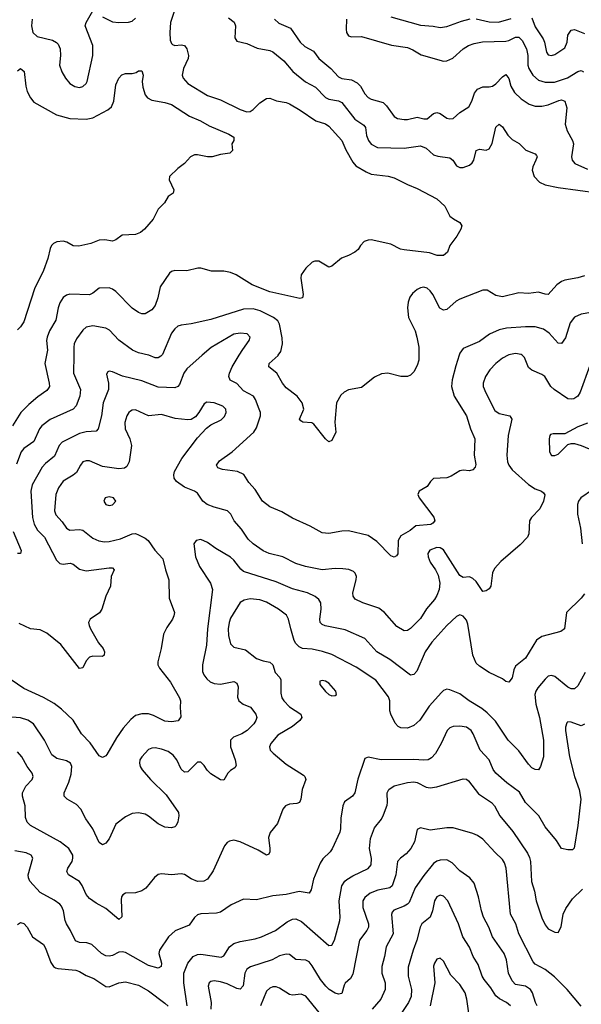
# Model space of a CAD drawing. Header units: inches. Extents: x 501419 to 657765, y 482282 to 547532.
# Tile 159 of 225: x 602484 to 605911, y 516039 to 522048. Entities that reach past the tile are written whole.
import ezdxf

# ---------------------------------------------------------------- set-up
doc = ezdxf.new("R2010")
doc.units = ezdxf.units.IN
doc.header["$MEASUREMENT"] = 0
doc.layers.add('A6501', color=7, linetype='Continuous')
doc.layers.add('A6502', color=7, linetype='Continuous')

msp = doc.modelspace()

# ---------------------------------------------------------------- linework, layer by layer
at = {"layer": 'A6501', "color": 6}
for points, elevation in [([(605464.1, 520000), (605430, 519981.5), (605389.8, 519950), (605352.2, 519910), (605325.9, 519870), (605312, 519830), (605313, 519810), (605328.6, 519770), (605383.4, 519663.4), (605410, 519644.4), (605474.5, 519630), (605487.8, 519610), (605464.4, 519510), (605457.2, 519390), (605461.5, 519350), (605469.4, 519329.4), (605490, 519301.1), (605590, 519211.3), (605630, 519184.4), (605669.4, 519170), (605681.1, 519161.1), (605688.3, 519148.3), (605681.4, 519110), (605657.6, 519062.4), (605607.5, 519010), (605596.1, 518990), (605592.1, 518910), (605582.1, 518890), (605537.6, 518842.4), (605419.6, 518740.3), (605381.7, 518698.3), (605368.7, 518671.3), (605360.2, 518590), (605350, 518575.5), (605330, 518562.1), (605310, 518559.2), (605270, 518619), (605250, 518638.5), (605230, 518647.2), (605190, 518643.1), (605170, 518655.5), (605070, 518813), (605050, 518824.9), (605030, 518826.8), (604987, 518810), (604975.7, 518790), (604976.6, 518770), (604990, 518736.6), (605022.5, 518690), (605037, 518657), (605047.6, 518610), (605043.8, 518570), (605030, 518533.4), (605015.5, 518510), (604966.7, 518453.3), (604930, 518394.3), (604870, 518332.4), (604850, 518320.6), (604830, 518319.1), (604785.6, 518345.6), (604709.5, 518430), (604676.8, 518456.8), (604577.6, 518490), (604532.3, 518512.3), (604520.1, 518530), (604517.7, 518550), (604538, 518630), (604539.1, 518650), (604532, 518670), (604520.3, 518680.3), (604492.2, 518692.2), (604456.6, 518696.6), (604410, 518698.9), (604330, 518690.9), (604229.1, 518710), (604170, 518728.7), (604089.4, 518769.4), (604007.6, 518790), (603970, 518805.4), (603910, 518848.4), (603878.2, 518878.2), (603837.7, 518937.7), (603793.8, 518990), (603773, 519030), (603752, 519050), (603670, 519072.1), (603629.3, 519090), (603602.7, 519110), (603570, 519157.4), (603550.8, 519170), (603490, 519195.5), (603440.9, 519230), (603427.4, 519250), (603424.7, 519270), (603429.1, 519290), (603474.4, 519370), (603570, 519495.3), (603624.1, 519555.9), (603650, 519575.2), (603713.9, 519606.1), (603734.5, 519625.5), (603745.2, 519650), (603742.1, 519670), (603724.2, 519690), (603670, 519710.4), (603625.5, 519714.5), (603610, 519704), (603577.8, 519650), (603556.1, 519623.9), (603531.3, 519608.7), (603510, 519605), (603433.4, 519613.4), (603350, 519639.3), (603270, 519630.9), (603190, 519666.1), (603170, 519665.1), (603160.7, 519659.3), (603149.3, 519650.7), (603137.6, 519630), (603126.7, 519590), (603128.8, 519550), (603157.3, 519490), (603166.4, 519450), (603152.7, 519350), (603138.9, 519321.1), (603123.2, 519310), (603090, 519307.4), (602990, 519322), (602910, 519355), (602890, 519356.1), (602870, 519349.3), (602854.4, 519330), (602830, 519285.1), (602811.4, 519268.6), (602749.4, 519230.6), (602720.5, 519190), (602705.7, 519150), (602696.5, 519050), (602705.4, 519025.4), (602743.5, 518983.5), (602770, 518943.8), (602790, 518932.2), (602850, 518936.9), (602870, 518932.6), (602930, 518884.7), (602968.2, 518868.2), (603002, 518862), (603030, 518862.6), (603100.1, 518879.9), (603170, 518909.8), (603190, 518911.5), (603210, 518904.7), (603250, 518884.6), (603269.1, 518869), (603308.1, 518810), (603356.9, 518756.9), (603373.3, 518690), (603394.9, 518630), (603397, 518517), (603428.6, 518430), (603425.5, 518410), (603415.8, 518390), (603381.8, 518338.2), (603362.1, 518297.8), (603347.1, 518210), (603326.5, 518130), (603327.9, 518110), (603336.7, 518090), (603404.4, 518004.4), (603459.2, 517910), (603465.6, 517890), (603463.1, 517850), (603466.9, 517793.1), (603450.8, 517769.2), (603410, 517762.7), (603370, 517767.4), (603301.8, 517801.8), (603270, 517810.8), (603230, 517812.3), (603190, 517800.8), (603162.4, 517777.6), (603116.2, 517723.8), (603074.4, 517665.6), (603016.4, 517563.6), (603010, 517554.7), (602990, 517545.2), (602970, 517554.9), (602914.6, 517634.6), (602862.1, 517690), (602810, 517773.8), (602739.7, 517839.7), (602694.6, 517874.6), (602630, 517911.4), (602510, 517965.9), (602387.1, 518050)], 2900), ([(602647.8, 520000), (602637.4, 519950), (602664.6, 519830), (602665.6, 519810), (602660.8, 519799.2), (602650, 519784.3), (602594.2, 519745.8), (602540.8, 519699.2), (602491.9, 519650), (602441.2, 519570)], 2600), ([(602814, 520000), (602812.8, 519890), (602854.8, 519790), (602850.4, 519750), (602828.7, 519691.3), (602810, 519670), (602670, 519607.1), (602620, 519570), (602605.1, 519550), (602570, 519474.3), (602509.7, 519430.3), (602493.6, 519410), (602464.6, 519335.4)], 2700), ([(603598.7, 520000), (603503.5, 519916.5), (603486.2, 519890), (603458.9, 519821.1), (603450, 519809.6), (603430, 519801.2), (603330, 519805.3), (603230, 519844.6), (603112.6, 519872.6), (603050, 519899.3), (603030, 519903.6), (603021.4, 519898.6), (603014.6, 519885.4), (603027.2, 519830), (603025.6, 519790), (602993.8, 519710), (602982.6, 519630), (602963.7, 519550), (602950, 519536.9), (602890, 519532.7), (602850, 519522.2), (602744.1, 519470), (602726.1, 519450), (602696.5, 519383.5), (602640.8, 519339.2), (602622.1, 519317.9), (602560.8, 519210), (602551.3, 519170), (602562.6, 519010), (602572.8, 518970), (602593.1, 518933.1), (602635.9, 518890), (602709.5, 518750), (602728.8, 518730), (602750, 518725.2), (602791.7, 518731.7), (602810, 518724.9), (602850, 518694), (602890, 518684.3), (603030, 518703.5), (603050, 518701.8), (603060.8, 518690), (603042.2, 518650), (603039.2, 518590), (603009.7, 518530), (602986.3, 518450), (602971.1, 518429), (602913.9, 518390), (602905.1, 518370), (602907.3, 518350), (602917, 518330), (602965.6, 518245.6), (602993.5, 518210), (603002.1, 518190), (602999.8, 518170), (602990, 518160.7), (602930, 518163.7), (602910, 518156.5), (602890, 518134.4), (602870, 518092.8), (602850, 518088.5), (602735.3, 518235.3), (602650, 518304.6), (602610, 518323.8), (602550, 518330.2), (602482, 518362)], 2800), ([(603351.2, 520000), (603346.5, 519993.5), (603330, 519983.6), (603310, 519985.2), (603271.9, 520000)], 2700), ([(605165.9, 520000), (605145.1, 519934.9), (605122.6, 519850), (605119.7, 519810), (605135.4, 519750), (605210, 519630.8), (605235.6, 519550), (605262.3, 519490), (605258.4, 519390), (605267.3, 519332.7), (605263.3, 519316.7), (605250, 519300.5), (605230, 519295.2), (605190, 519298.7), (605170, 519294.2), (605117.5, 519262.5), (605090, 519252.3), (605010, 519248.1), (604990.2, 519230), (604970, 519198.4), (604922.6, 519170), (604913.4, 519150), (604921.3, 519130), (605011, 519011), (605016.9, 518990), (605005.7, 518974.3), (604992.4, 518967.6), (604900.7, 518959.3), (604866.7, 518930), (604810, 518898.3), (604794.6, 518870), (604791.1, 518788.9), (604783.3, 518776.7), (604770, 518768.7), (604750, 518775.2), (604663.6, 518863.6), (604610, 518899.5), (604490, 518928.1), (604450, 518926.7), (604370, 518912.7), (604330, 518916.9), (604257.5, 518957.5), (604150, 519006.2), (604084, 519044), (604010, 519074.8), (603965.1, 519110), (603920.6, 519180.6), (603883, 519223), (603852.4, 519272.4), (603813.7, 519290), (603722.3, 519302.3), (603693, 519313), (603685.8, 519330), (603703.4, 519356.6), (603779.9, 519410), (603914, 519530), (603930, 519556.4), (603953.4, 519630), (603953, 519650), (603946, 519670), (603924.2, 519730), (603910.7, 519750), (603850, 519782.8), (603810, 519827.1), (603768.6, 519848.6), (603761.2, 519870), (603764.1, 519890), (603780.3, 519930), (603823.6, 520000)], 2800), ([(604919.8, 520000), (604920.3, 519970), (604910, 519937.6), (604890, 519899.3), (604870, 519878.2), (604850, 519869.9), (604810, 519870.6), (604730, 519890.5), (604693, 519887), (604650, 519865.5), (604570, 519804.1), (604490.8, 519789.2), (604464.3, 519775.7), (604444.6, 519755.4), (604417.9, 519710), (604408.3, 519591.7), (604413.1, 519530), (604390, 519479.8), (604370, 519470.7), (604350, 519488.9), (604279.7, 519579.7), (604267.5, 519587.5), (604212.5, 519592.5), (604200.1, 519600.1), (604192.3, 519610), (604217.6, 519670), (604208.8, 519710), (604178.3, 519750), (604110, 519800.6), (604087.4, 519830), (604054.1, 519890), (604004.2, 519930), (604007.1, 519950), (604060.9, 519999.1), (604061.5, 520000)], 2700), ([(605999.3, 520000), (605983.1, 519976.9), (605962.8, 519937.2), (605904.4, 519775.6), (605889.2, 519750.8), (605865, 519735), (605850, 519731.7), (605830, 519734.7), (605745.2, 519790), (605725, 519810), (605688.1, 519870), (605670, 519882.9), (605610, 519908), (605590, 519926.2), (605565.4, 519985.4), (605549.5, 520000)], 2900), ([(605950, 519586.3), (605890, 519563.1), (605810, 519519.9), (605739, 519521), (605724.1, 519515.9), (605718.5, 519510), (605715, 519490), (605716.3, 519410), (605728.6, 519388.6), (605750, 519387.4), (605770, 519396.9), (605830, 519454.7), (605850, 519461.6), (605870, 519461.4), (605910, 519449.4), (606007.9, 519407.9)], 3000), ([(605980.6, 519179.4), (605908.2, 519130), (605894.6, 519110), (605887.8, 519090), (605887.8, 519030), (605905.5, 518945.5), (605916.2, 518850)], 3000), ([(602444, 518924), (602492.4, 518807.6), (602490.1, 518789.9), (602470.1, 518789.9)], 2700), ([(605930, 518543.5), (605910, 518517.4), (605820.5, 518430), (605808.3, 518330), (605786.3, 518313.7), (605670, 518282.8), (605638.8, 518261.2), (605570, 518151.7), (605510, 518102.8), (605499.7, 518080.3), (605488.8, 518031.2), (605470, 518003.9), (605450, 518009.5), (605430, 518025.5), (605350, 518063.5), (605290, 518101.8), (605270, 518121.2), (605250.2, 518170.2), (605218.9, 518358.9), (605210, 518382.8), (605190, 518408.3), (605170, 518415.2), (605150, 518405.8), (605090, 518351.6), (604998.5, 518250), (604957.7, 518190), (604908.6, 518071.4), (604890, 518051), (604870, 518047.9), (604742.4, 518142.4), (604662.9, 518190), (604590, 518271.2), (604470, 518325.1), (604349.1, 518349.1), (604330, 518357.6), (604318.5, 518370), (604316, 518390), (604324.2, 518450), (604321.1, 518490), (604310.3, 518510.3), (604287.6, 518527.6), (604239.9, 518550), (604150, 518575.3), (604050, 518616.6), (603850, 518680.6), (603834, 518694), (603791.4, 518750), (603770, 518768.3), (603680.6, 518820.6), (603630, 518858.1), (603590, 518875.5), (603561.3, 518870), (603546.8, 518850), (603556.6, 518770), (603582.1, 518710), (603648.5, 518610), (603660.9, 518570), (603630.4, 518329.6), (603623.3, 518230), (603599.1, 518110), (603600.8, 518070), (603608.7, 518048.7), (603625.8, 518025.8), (603647.6, 518007.6), (603670, 517997.5), (603710, 517993.3), (603790, 518008.1), (603810, 517999.6), (603817, 517977), (603813.9, 517913.9), (603822.1, 517890), (603847.3, 517870), (603892.6, 517852.6), (603925.1, 517810), (603932, 517790), (603926.1, 517770), (603912.5, 517750), (603873, 517710), (603839.7, 517690), (603789.2, 517670), (603770.1, 517650), (603770, 517610), (603798.7, 517530), (603804.4, 517495.6), (603797.2, 517482.8), (603770, 517465.6), (603755.3, 517450), (603730, 517407.8), (603710, 517408.7), (603650, 517445), (603627.3, 517467.3), (603610, 517496.4), (603590, 517516.8), (603570, 517515.7), (603510, 517457.6), (603490, 517456.2), (603470, 517473.1), (603442.5, 517530), (603420.4, 517560.4), (603390, 517581.4), (603350, 517596), (603310, 517604), (603290, 517602.8), (603270, 517593.4), (603229.8, 517550), (603217.6, 517530), (603214.6, 517510), (603219.8, 517490), (603231.6, 517470), (603283.3, 517410), (603377.9, 517317.9), (603452.4, 517210), (603456.1, 517190), (603450, 517151.8), (603439, 517130), (603430, 517122.4), (603410, 517115.2), (603370, 517120.9), (603330, 517140.9), (603270, 517188), (603250, 517198.7), (603210, 517208.5), (603170, 517204), (603130, 517182.9), (603070, 517138.1), (603031.2, 517048.8), (603010, 517021.5), (602990, 517012.8), (602970, 517025.5), (602930, 517110.4), (602887.9, 517170), (602857.7, 517230), (602830, 517259), (602774.7, 517290), (602755.4, 517310), (602755.4, 517330), (602784.8, 517395.2), (602797.4, 517442.6), (602802, 517490), (602794.8, 517510), (602770, 517523.9), (602710, 517539.9), (602680.6, 517560.6), (602636.4, 517650), (602568.5, 517750), (602533.8, 517773.8), (602490, 517786.3), (602302.2, 517802.2)], 3000), ([(605935.4, 518064.6), (605890, 517982.5), (605870, 517963.7), (605850, 517964.2), (605830, 517975.2), (605750, 518039.2), (605730, 518046), (605710, 518041.2), (605690, 518023.9), (605645.4, 517970), (605633.4, 517950), (605628.5, 517930), (605633.8, 517870), (605656.7, 517790), (605681.6, 517650), (605680.4, 517550), (605662.1, 517490), (605650.1, 517469.9), (605630, 517471.3), (605610, 517482.9), (605590, 517504.4), (605530, 517586.6), (605465, 517650), (605387.3, 517767.3), (605337.7, 517817.7), (605303.9, 517843.9), (605226.2, 517890), (605170, 517932.7), (605110, 517959), (605090, 517961.5), (605070, 517953.1), (605058.1, 517941.9), (604982.5, 517857.5), (604926.1, 517773.9), (604890, 517740.7), (604850, 517723.9), (604810, 517726.8), (604794.5, 517734.5), (604775.2, 517755.2), (604748.5, 517810), (604743.5, 517830), (604743.4, 517890), (604735.6, 517915.6), (604657, 518017), (604536.9, 518096.9), (604390, 518173.4), (604332.9, 518192.9), (604270, 518205.4), (604211, 518211), (604190, 518221.5), (604170, 518241.4), (604160, 518260), (604137.9, 518330), (604125.6, 518390), (604113.1, 518413.1), (604063.9, 518450), (603990, 518493.8), (603950, 518507.6), (603890, 518513.6), (603853.9, 518506.1), (603830, 518490.7), (603770, 518394.8), (603761.7, 518370), (603757, 518330), (603758.8, 518290), (603770, 518239.6), (603790, 518218), (603863.2, 518203.2), (603930, 518150), (603970, 518134.1), (604010, 518126), (604029.5, 518110), (604043.1, 518063.1), (604072.4, 518032.4), (604078.2, 518018.2), (604076.9, 517936.9), (604083.6, 517910), (604096.1, 517890), (604130, 517855.1), (604199.3, 517810), (604205.4, 517790), (604194, 517770), (604150, 517734.1), (604059.2, 517680.8), (604017.4, 517630), (604008.6, 517610), (604013.4, 517590), (604031.9, 517571.9), (604110, 517505.5), (604217.1, 517437.1), (604224.7, 517430), (604229.7, 517410), (604208.9, 517350), (604200.4, 517290), (604192.7, 517270), (604176.2, 517263.8), (604130, 517260.4), (604105.3, 517250), (604090, 517229.8), (604056.6, 517143.4), (604011.9, 517088.1), (604003.4, 517056.6), (604010, 516990), (604010, 516969.7), (604003.8, 516956.2), (603990, 516948.7), (603939, 516979), (603830, 517031.2), (603790, 517040.6), (603764.5, 517035.5), (603750, 517025.7), (603734.6, 517005.4), (603665.5, 516854.5), (603630, 516801.7), (603608.9, 516791.1), (603570, 516789.4), (603530, 516804.4), (603490, 516831.2), (603470, 516836), (603410, 516830.1), (603350, 516835.5), (603330, 516832), (603307, 516813), (603253, 516747), (603230, 516730.7), (603190, 516718.5), (603130, 516716.4), (603113.2, 516706.8), (603105.9, 516694.1), (603104, 516676), (603108.1, 516571.9), (603090, 516557.4), (603010, 516622.8), (602950, 516655.3), (602910, 516684.7), (602889.6, 516709.6), (602864.9, 516764.9), (602849.1, 516789.1), (602782.7, 516830), (602772.5, 516850), (602778.5, 516870), (602803.8, 516910), (602809.3, 516930), (602807.7, 516950), (602783.4, 516990), (602730.8, 517030.8), (602550.8, 517130.8), (602529.2, 517150), (602518.9, 517178.9), (602517.7, 517250), (602501.8, 517310), (602502.3, 517330), (602522.7, 517370), (602561, 517410), (602567.5, 517430), (602559.5, 517450), (602529.3, 517490), (602497, 517550), (602470, 517580.6)], 3100), ([(605930, 517748.9), (605910, 517737.5), (605850, 517761.3), (605830, 517763.4), (605823.6, 517756.4), (605815.3, 517730), (605815.2, 517710), (605839.8, 517550), (605869, 517430), (605898.1, 517350), (605907.5, 517290), (605890, 517129.8), (605868.7, 516991.3), (605857.8, 516982.2), (605830, 516981), (605790, 516989.3), (605759.1, 517039.1), (605690, 517121.5), (605652.6, 517190), (605570, 517270), (605534, 517334), (605457.2, 517390), (605390, 517450), (605372.6, 517472.6), (605349.5, 517530), (605293.4, 517590), (605252, 517690), (605239.7, 517710), (605209.9, 517730), (605170, 517736.9), (605130, 517735.3), (605110, 517726.8), (605093.5, 517710), (605057.2, 517630), (605021.9, 517570), (604997.7, 517542.3), (604975.9, 517530), (604950, 517527.9), (604890, 517533.9), (604690, 517531.9), (604610, 517547.4), (604590, 517539.4), (604547.9, 517412.1), (604529.2, 517330), (604514.9, 517310), (604466, 517274), (604455.6, 517250), (604444.2, 517175.8), (604442.5, 517110), (604437, 517090), (604392, 516988), (604379.5, 516970), (604334.1, 516925.9), (604318.8, 516901.2), (604278, 516802), (604262.5, 516737.5), (604250, 516716.7), (604190, 516726.4), (604110, 516710.1), (604030, 516701.6), (603930, 516676.2), (603850, 516680.6), (603774.1, 516645.9), (603710, 516600.3), (603685.2, 516594.8), (603590, 516590.2), (603570, 516584.2), (603550.7, 516569.3), (603517.6, 516522.4), (603432.7, 516487.3), (603393.3, 516450), (603337.4, 516370), (603333.8, 516350), (603350.3, 516289.7), (603346.6, 516270), (603330, 516258.8), (603270, 516276.8), (603130, 516354.8), (603110, 516359.9), (603090, 516357.7), (603050, 516337.5), (603030, 516332.1), (603010, 516335.4), (602982.9, 516350), (602924.2, 516404.2), (602893.8, 516413.8), (602850, 516416), (602825.5, 516425.5), (602795.2, 516490), (602769.3, 516530), (602762, 516550), (602752.4, 516610), (602738.4, 516638.4), (602729.3, 516650), (602694.8, 516674.8), (602610, 516721.1), (602546.4, 516790), (602537.1, 516810), (602535.6, 516830), (602564.5, 516930), (602554.5, 516950), (602523.8, 516963.8), (602454.7, 516974.7)], 3200), ([(603505.5, 516030), (603484.9, 516170), (603485.6, 516230), (603510.2, 516289.8), (603543, 516330), (603570, 516342.6), (603590, 516344.1), (603714.2, 516325.8), (603730, 516334), (603765.5, 516390), (603790, 516409.1), (603830, 516421.8), (603922.1, 516437.9), (603960.6, 516450), (604046.2, 516490), (604117.1, 516542.9), (604150, 516558.4), (604170, 516559.7), (604204, 516544), (604370, 516397.3), (604390, 516399.5), (604405.3, 516430), (604437, 516550), (604439.5, 516570), (604433.5, 516670), (604450, 516761.6), (604467.8, 516790), (604480.2, 516799.8), (604517.1, 516822.9), (604610, 516867.7), (604629.4, 516890), (604630.6, 516929.4), (604618.4, 516990), (604624.4, 517050), (604650, 517115.9), (604691.1, 517168.9), (604704.9, 517195.1), (604725.8, 517254.2), (604729.1, 517270), (604726.1, 517330), (604737.2, 517350), (604770, 517372.6), (604850, 517393.4), (604890, 517396.2), (604910, 517392.7), (604965, 517365), (604990, 517360.3), (605030, 517367.1), (605190, 517414.5), (605210, 517412.5), (605222.6, 517402.6), (605283.9, 517323.9), (605363.4, 517270), (605382.1, 517250), (605414.5, 517190), (605494.4, 517094.4), (605582.1, 516962.1), (605595, 516935), (605600.4, 516910), (605607.5, 516787.5), (605625.2, 516730), (605635.8, 516670), (605670, 516566.9), (605690, 516523.9), (605710, 516500.3), (605750, 516479.9), (605770, 516476.6), (605788.4, 516511.6), (605801.6, 516590), (605816.8, 516623.2), (605858.1, 516681.9), (605918.8, 516741.2)], 3300), ([(605910, 516027.3), (605824.9, 516130), (605746.9, 516206.9), (605690.8, 516250.8), (605630, 516283.4), (605617.6, 516297.6), (605530.3, 516470), (605512, 516530), (605479, 516590), (605453.2, 516870), (605443.3, 516903.3), (605430, 516923), (605385, 516965), (605310, 517046.7), (605277.8, 517070), (605250, 517082.3), (605130, 517116.5), (605090, 517116.4), (604990, 517102.3), (604930, 517116.4), (604910, 517106.3), (604892.8, 517030), (604870.4, 516989.6), (604843.1, 516956.9), (604807.4, 516930), (604789.3, 516910), (604779.3, 516830), (604757.6, 516762.4), (604742.8, 516750), (604670, 516735.3), (604623.5, 516716.5), (604589.7, 516690.3), (604578.5, 516670), (604577.9, 516630), (604612.9, 516530), (604612.3, 516510), (604602.5, 516490), (604557.7, 516430), (604517.1, 516222.9), (604503.6, 516196.4), (604471, 516169), (604463.6, 516156.4), (604450, 516105.9), (604430, 516100.5), (604410, 516107.2), (604373.6, 516130), (604351.5, 516150), (604319.5, 516190), (604270, 516272.9), (604250, 516297.6), (604230, 516308.2), (604170, 516312), (604130, 516342), (604110, 516345.8), (604070, 516333.8), (604024.1, 516310), (603892.2, 516267.8), (603870, 516253.3), (603858.8, 516230), (603847.4, 516152.6), (603830, 516132.2), (603810, 516134.9), (603750, 516163), (603710, 516175.9), (603670, 516183), (603650, 516179), (603640.5, 516170), (603635.2, 516150), (603652.7, 516050), (603651.2, 516010)], 3400), ([(605642.9, 516030), (605631.4, 516050), (605614.2, 516110), (605601.4, 516130), (605570, 516149.5), (605510, 516160.1), (605490, 516181.3), (605467.7, 516230), (605453.9, 516310), (605441.6, 516350), (605369.8, 516449.8), (605346.5, 516510), (605314.4, 516570), (605301.7, 516610), (605284.9, 516695.1), (605257.6, 516777.6), (605231.1, 516810), (605170, 516854), (605123.2, 516903.2), (605090, 516919.9), (605050, 516919.3), (605030, 516912.6), (605010, 516898.3), (604950, 516825.2), (604897.7, 516750), (604860.2, 516659.8), (604850.9, 516649.1), (604830, 516637.6), (604766.6, 516613.4), (604757.8, 516602.2), (604753.3, 516586.7), (604762.6, 516470), (604720.6, 516390), (604710.8, 516330), (604693.4, 516270), (604695, 516230), (604713.6, 516170), (604715.2, 516130), (604689, 516070), (604634.6, 516010)], 3500), ([(605480.3, 516030), (605455.8, 516050), (605411.4, 516071.4), (605389.8, 516089.8), (605359.6, 516139.6), (605318.5, 516190), (605306.5, 516210), (605281.9, 516281.9), (605251.7, 516330), (605228.4, 516388.4), (605189.1, 516450), (605162.5, 516530), (605096.6, 516670), (605070, 516698.9), (605050, 516704.7), (605030, 516695.6), (605015.5, 516670), (605004.3, 516610), (604990, 516570), (604938.7, 516530), (604928, 516510), (604907.7, 516430), (604885, 516370), (604854.6, 516265.4), (604855.2, 516210), (604874.5, 516130), (604873.2, 516086.8), (604857.2, 516050), (604762.9, 515910)], 3600), ([(602470, 516526.4), (602490, 516537.5), (602510, 516532.8), (602530, 516510.6), (602561.6, 516450), (602630, 516404.4), (602642.4, 516382.4), (602673.3, 516293.3), (602689.7, 516269.8), (602701.9, 516261.9), (602716.7, 516256.7), (602826.8, 516246.8), (602850, 516239.7), (602890, 516214.8), (602936, 516196), (603010, 516147.3), (603030, 516144.8), (603090, 516169.1), (603130, 516175.6), (603210, 516155), (603270, 516122.1), (603370, 516045.3), (603390, 516027.3)], 3300), ([(605227, 515970), (605212.9, 516070), (605202.1, 516110), (605170, 516159.7), (605115.9, 516215.9), (605070, 516302.4), (605050, 516320.1), (605030, 516315.1), (605014.9, 516290), (605010, 516271.8), (605017.8, 516170), (604988.8, 516030)], 3700), ([(604311.2, 515990), (604230, 516087.7), (604201.8, 516101.8), (604150, 516095.1), (604130, 516098.9), (604070, 516137.5), (604050, 516145.7), (604030, 516145.2), (604010, 516137), (603990, 516119.4), (603954.5, 516030)], 3500)]:
    msp.add_lwpolyline(points, dxfattribs=dict(at, elevation=elevation))
for points, elevation in [([(603030, 519135.4), (603005.7, 519130), (602997.2, 519110), (603009.6, 519090), (603030, 519082.5), (603050, 519086.3), (603071, 519110), (603055.9, 519130)], 3000), ([(604330, 518014.3), (604315.6, 518010), (604316.4, 517990), (604350, 517947.4), (604370.5, 517929.5), (604390, 517921.7), (604410, 517922.7), (604416.8, 517930), (604413.1, 517950), (604370, 517998.7), (604350, 518011.8)], 3200)]:
    msp.add_lwpolyline(points, close=True, dxfattribs=dict(at, elevation=elevation))
at = {"layer": 'A6502', "color": 6}
for points, elevation in [([(603430.2, 522109.8), (603405.2, 522030), (603399.6, 521970), (603402.8, 521922.8), (603410, 521901.8), (603416.6, 521896.6), (603430, 521890.4), (603470, 521895.1), (603490, 521890.7), (603503.2, 521870), (603513.5, 521830), (603513.3, 521810), (603483.5, 521750), (603475.4, 521710), (603481.3, 521690), (603510, 521658.6), (603630, 521585.4), (603710, 521558.3), (603830, 521498.8), (603870, 521486.3), (603890, 521487.6), (603910, 521499), (603950, 521540.2), (603990, 521567.3), (604010, 521569.4), (604052.3, 521552.3), (604110, 521542.6), (604130, 521534.6), (604196.5, 521496.5), (604291.3, 521431.3), (604350, 521412.4), (604370, 521397.9), (604450, 521310), (604474.2, 521254.2), (604517.6, 521177.6), (604536.4, 521156.4), (604599, 521119), (604630, 521105.6), (604733.2, 521093.2), (604770, 521081.7), (604850, 521041.1), (604910, 521017.7), (605030, 520955), (605079, 520910), (605109.5, 520849.5), (605131.5, 520831.5), (605170.3, 520810), (605183.2, 520790), (605176.8, 520770), (605152.5, 520727.5), (605109.1, 520670), (605095.3, 520630), (605070.6, 520609.4), (605031.6, 520608.4), (604985.6, 520625.6), (604830, 520643), (604808.3, 520648.3), (604750, 520677.2), (604630, 520704.7), (604610, 520702.6), (604586.6, 520693.4), (604564.4, 520670), (604550, 520646.2), (604530.2, 520630), (604491.1, 520608.9), (604447.4, 520592.6), (604390, 520543.8), (604370, 520538.2), (604310, 520573.3), (604285.4, 520574.6), (604270, 520567.7), (604230, 520531.8), (604201.8, 520490), (604199.4, 520470), (604214.6, 520370), (604209.4, 520350.6), (604194.1, 520345.9), (604010, 520386.4), (603902.1, 520430), (603806.1, 520490), (603770, 520505), (603730, 520512.5), (603653.9, 520513.9), (603590, 520530.9), (603571.7, 520531.7), (603504.6, 520515.4), (603430, 520516.5), (603410, 520510.2), (603398.6, 520501.4), (603342.1, 520417.9), (603327.8, 520350), (603310, 520303.2), (603290, 520277), (603250, 520251.9), (603230, 520253), (603210, 520261.7), (603170, 520287.7), (603070, 520389.6), (603050, 520404), (603030, 520410.5), (602970, 520409.2), (602930, 520377.9), (602910, 520369.5), (602790, 520372.7), (602770, 520367.5), (602750, 520351.7), (602730, 520319.5), (602720, 520290), (602705.8, 520214.2), (602666.8, 520150), (602651.4, 520110), (602648.5, 520090), (602654.1, 520030), (602647.8, 520000)], 2600), ([(602560.2, 522050), (602556.7, 522010), (602564.8, 521970), (602590, 521945), (602683.6, 521923.6), (602709.2, 521909.2), (602718.5, 521898.5), (602732, 521870), (602733.7, 521830), (602727.3, 521770), (602740.8, 521730), (602763.5, 521690), (602790, 521659.3), (602820.1, 521640.2), (602850, 521634.8), (602870, 521640.8), (602890, 521658.6), (602896, 521670), (602930, 521830), (602930, 521890), (602884.6, 522010), (602889, 522030), (602930, 522102.3)], 2600), ([(602990, 522065.9), (603050, 522035.1), (603089.9, 522030.1), (603147.9, 522032.1), (603170, 522039.8), (603190, 522056.9)], 2600), ([(603758.5, 522058.5), (603792.2, 522032.2), (603800.6, 522010), (603797, 521937), (603810, 521917), (603870, 521902.8), (603933.7, 521873.7), (604010, 521859.2), (604030, 521851.3), (604095.7, 521795.7), (604151.9, 521731.9), (604227.6, 521667.6), (604290, 521636.8), (604350, 521572.1), (604370, 521562.2), (604430, 521552.6), (604450, 521543.3), (604530, 521440.7), (604584.7, 521404.7), (604593.5, 521390), (604601.5, 521341.5), (604613, 521310), (604630, 521288.2), (604667.6, 521267.6), (604830, 521263.7), (604930, 521278.7), (604964.4, 521264.4), (605010, 521223.8), (605035.2, 521215.2), (605110, 521204.9), (605127.4, 521190), (605150, 521156.3), (605170, 521146.2), (605190, 521144.8), (605230, 521159.3), (605246.3, 521173.7), (605255.2, 521190), (605270.5, 521250), (605290, 521258.1), (605330, 521252.2), (605350, 521260.6), (605367.2, 521292.8), (605389, 521391), (605410, 521409.3), (605430, 521394.8), (605463, 521343), (605490, 521317), (605531.9, 521291.9), (605572, 521252), (605630.1, 521230.1), (605638.8, 521218.8), (605641.2, 521210), (605634.9, 521190), (605614.8, 521150), (605610.5, 521130), (605623.3, 521090), (605655.9, 521055.9), (605690, 521040.4), (605770, 521024.6), (606010, 520991.1)], 2700), ([(604038.9, 522050), (604065.9, 522025.9), (604137, 521997), (604196.6, 521910), (604225.2, 521885.2), (604276.2, 521856.2), (604310.7, 521810), (604382.4, 521750), (604430, 521699.4), (604450, 521688.2), (604510, 521680.8), (604543.1, 521663.1), (604563, 521643), (604590, 521594.8), (604610, 521573.6), (604630, 521562.5), (604702, 521542), (604722.9, 521522.9), (604770, 521457.9), (604790, 521445.4), (604830, 521437.9), (604850, 521438.5), (604910, 521453.7), (604950, 521442.4), (604970, 521442.8), (605010, 521475.1), (605030, 521481.7), (605050, 521475.6), (605090, 521447.2), (605110, 521442.3), (605130, 521445.7), (605170, 521481.8), (605225, 521515), (605243.9, 521550), (605259.6, 521600.4), (605277.2, 521622.8), (605310, 521638.2), (605350, 521637.7), (605370, 521642.9), (605390, 521655.6), (605430, 521699.4), (605450, 521712.3), (605469.5, 521689.5), (605481.6, 521641.6), (605503.4, 521603.4), (605543.9, 521563.9), (605592.6, 521532.6), (605630, 521520.8), (605670, 521519.7), (605710, 521528.6), (605774.7, 521554.7), (605790, 521557.9), (605810, 521550.8), (605822.4, 521510), (605813.2, 521410), (605824.5, 521370), (605857.7, 521310), (605863.4, 521290), (605851.5, 521210), (605854.8, 521190), (605872.2, 521170), (605950, 521136.5)], 2800), ([(604479.4, 522050), (604476.6, 521990), (604479.2, 521970), (604490, 521948.3), (604510, 521942.8), (604570, 521946), (604752.8, 521892.8), (604850, 521877.1), (604884.2, 521864.2), (604934.2, 521834.2), (605070, 521795.2), (605090, 521796.5), (605127.1, 521812.9), (605190, 521870.7), (605224, 521890), (605257.7, 521902.3), (605308.1, 521911.9), (605450, 521916.8), (605470, 521921.3), (605510, 521940.5), (605530, 521940.2), (605550, 521919.9), (605576.5, 521870), (605585.5, 521830), (605585.7, 521770), (605590.8, 521750), (605615.6, 521710), (605650, 521679.7), (605690, 521665.8), (605747.1, 521667.1), (605826.2, 521693.8), (605890, 521732.5), (605910, 521738.6), (605924.6, 521730)], 2900), ([(604750, 522065.9), (604930, 522013.7), (605008.4, 522008.4), (605050, 521999.3), (605090, 522006), (605180.4, 522039.7), (605233.8, 522053.8)], 3000), ([(605270, 522053.2), (605350, 522035.2), (605406.7, 522033.3), (605484.2, 522055.8)], 3000), ([(605610, 522059.3), (605630, 522005), (605679.3, 521930), (605687.6, 521910), (605699.4, 521850), (605710, 521834.3), (605730, 521828.7), (605750, 521834.8), (605810, 521877), (605824.2, 521910), (605830, 521954.1), (605850, 521984.3), (605870, 521988), (605930, 521964.1)], 3000), ([(602470, 521735.7), (602490, 521749.3), (602510.8, 521730.8), (602521.1, 521641.1), (602530.2, 521610), (602550, 521570.4), (602570, 521545.4), (602708.1, 521468.1), (602790, 521444.3), (602890, 521440.9), (602930, 521448.4), (603022.6, 521497.4), (603044.6, 521515.4), (603059.1, 521550), (603070, 521651.1), (603088.5, 521690), (603108.1, 521711.9), (603130, 521720.2), (603170, 521718.5), (603194.5, 521725.5), (603210, 521736.1), (603230, 521736.6), (603237.1, 521710), (603232.5, 521670), (603235, 521635), (603250, 521590), (603264.3, 521570), (603290, 521556.6), (603370, 521543.1), (603410, 521529.8), (603519.5, 521459.5), (603587.3, 521430), (603640.3, 521400.3), (603759.6, 521350), (603790.4, 521330), (603790.4, 521310), (603778.3, 521290), (603782.8, 521250), (603766.6, 521233.4), (603710, 521225.7), (603659.1, 521210), (603629.9, 521209.9), (603570, 521223.9), (603550, 521222.5), (603527.5, 521210), (603490, 521169.7), (603450, 521140.5), (603398.7, 521090), (603396, 521070), (603424, 521010), (603421.3, 520990), (603391.2, 520968.8), (603368.7, 520930), (603328.8, 520891.2), (603298, 520830), (603245.8, 520770), (603221.8, 520750), (603190, 520736.9), (603110, 520732.2), (603070, 520704.3), (603050, 520697), (603004, 520704), (602970, 520702.3), (602917.6, 520682.4), (602844.9, 520664.9), (602810, 520667.5), (602772, 520690), (602750, 520695.8), (602710, 520692.4), (602690, 520681.7), (602678.3, 520670), (602670, 520652.3), (602656.4, 520590), (602630, 520516.2), (602575.6, 520404.4), (602510, 520204.7), (602490, 520173.7), (602470, 520154.1)], 2500), ([(605930, 520484.2), (605890, 520472.2), (605810, 520457.7), (605790, 520449.3), (605762.8, 520430), (605710, 520370.9), (605690, 520371.9), (605650, 520385.4), (605590, 520377.1), (605530, 520381.2), (605430, 520357.1), (605390, 520364.3), (605337.5, 520397.5), (605310, 520396.9), (605170, 520342.6), (605148.4, 520330), (605090, 520279.9), (605070, 520275.4), (605047.8, 520287.8), (605005.1, 520370), (604990, 520392.7), (604970, 520409.9), (604950, 520415.1), (604930, 520411.7), (604910, 520401.4), (604882.2, 520377.8), (604865.1, 520354.9), (604855.4, 520324.6), (604851.4, 520290), (604857, 520230), (604896.6, 520150), (604908.7, 520110), (604919.1, 520050), (604919.8, 520000)], 2700), ([(604061.5, 520000), (604077.3, 520022.7), (604088.3, 520070), (604085.9, 520105.9), (604069.6, 520189.6), (604059.9, 520210), (604032.8, 520230), (603951.2, 520271.2), (603910, 520282.5), (603850, 520280.3), (603650, 520217.8), (603530, 520190.7), (603470, 520184.4), (603450, 520176.5), (603430, 520160.9), (603410, 520134.7), (603354.9, 520005.1), (603351.2, 520000)], 2700), ([(605970, 520261), (605910, 520249.7), (605870, 520231.5), (605842.5, 520197.5), (605814.6, 520105.4), (605790, 520072.2), (605770, 520073.5), (605715.2, 520135.2), (605680.1, 520160.1), (605630, 520172.6), (605570, 520173.4), (605455, 520165), (605410, 520154.8), (605351.6, 520128.4), (605290, 520084.3), (605190, 520040.9), (605170, 520012.9), (605165.9, 520000)], 2800), ([(603271.9, 520000), (603270, 520000.7), (603210, 520014.5), (603172.6, 520030), (603090, 520091.3), (603032.9, 520152.9), (603010, 520164.4), (602930, 520179.7), (602890, 520170.7), (602870, 520153.7), (602830, 520099.6), (602817.5, 520070), (602814.5, 520050), (602814, 520000)], 2700), ([(603823.6, 520000), (603845.1, 520034.9), (603885.2, 520090), (603891.1, 520110), (603873, 520130), (603830, 520135.1), (603790, 520128.6), (603652.6, 520047.4), (603598.7, 520000)], 2800), ([(605549.5, 520000), (605544.6, 520004.6), (605510, 520011.3), (605470, 520003.2), (605464.1, 520000)], 2900)]:
    msp.add_lwpolyline(points, dxfattribs=dict(at, elevation=elevation))

doc.saveas('drawing.dxf')
